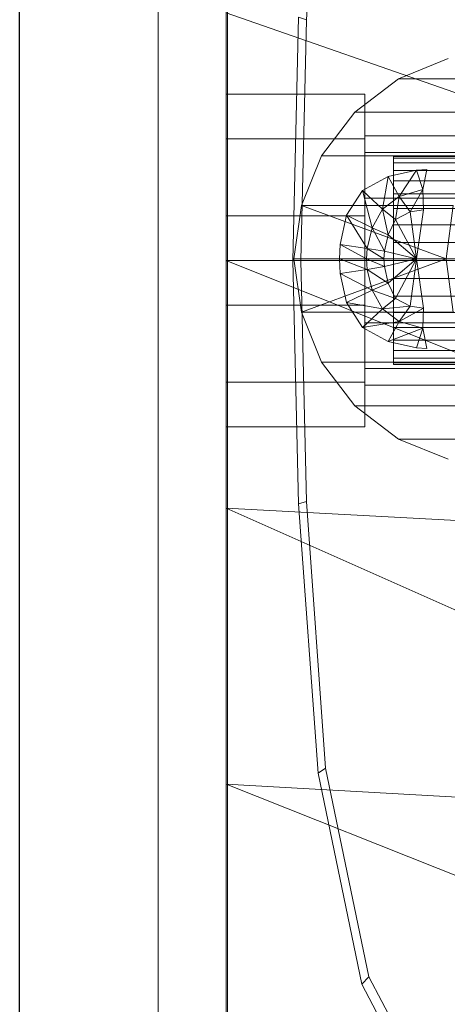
# Model space of a CAD drawing. Header units: metres. Extents: x 397.7 to 427.5, y 12.7 to 28.4.
# Tile 36 of 138: x 404.437 to 404.4987, y 27.183 to 27.325. Entities that reach past the tile are written whole.
import ezdxf

# ---------------------------------------------------------------- set-up
doc = ezdxf.new("R2010")
doc.units = ezdxf.units.M
for name, color, linetype, lineweight in [('02_MOBILIARIO', 7, 'Continuous', 18), ('A-DETL-____-MBND', 7, 'Continuous', 18), ('A-GENM-____-OTLN', 7, 'Continuous', 18), ('A-WALL-____-MCUT', 7, 'Continuous', 25), ('A-WALL-____-OTLN', 7, 'Continuous', 25)]:
    doc.layers.add(name, color=color, linetype=linetype, lineweight=lineweight)

# ---------------------------------------------------------------- blocks, each defined once
blk = doc.blocks.new('Family - Rentamans P3-156316-06_CLI_AIGUA_P3')
at = {"layer": 'A-DETL-____-MBND', "color": 253, "true_color": 0xaaaaaa}
for p, q in [((0, 0.36146), (0, 0.00406)), ((0.01159, 0.21751), (0.01437, 0.25599)), ((0, 0.2185), (0, 0.18276)), ((0, 0.2185), (0.10273, 0.18276)), ((0.00965, 0.18276), (0.01046, 0.21786)), ((0.01159, 0.21751), (0.01046, 0.21786)), ((0.01079, 0.18276), (0.01159, 0.21751)), ((0.03207, 0.21189), (0.02487, 0.20899)), ((0.02487, 0.20899), (0.01857, 0.20419)), ((0.02487, 0.20899), (0.04677, 0.20899)), ((0, 0.20033), (0, 0.20676)), ((0, 0.20676), (0.02, 0.20676)), ((0, 0.20676), (0.02, 0.20676)), ((0, 0.20676), (0, 0.20033)), ((0.02, 0.20033), (0.02, 0.20676)), ((0.02, 0.20676), (0.02, 0.20033)), ((0.01857, 0.20419), (0.01377, 0.19789)), ((0.01857, 0.20419), (0.04047, 0.20419)), ((0, 0.20033), (0, 0.18919)), ((0.02, 0.20033), (0, 0.20033)), ((0, 0.18919), (0, 0.20033)), ((0, 0.20033), (0.02, 0.20033)), ((0.02, 0.19835), (0.02, 0.20076)), ((0.02, 0.20076), (0.02, 0.19835)), ((0.1147, 0.20076), (0.02, 0.20076)), ((0.02, 0.20033), (0.02, 0.18919)), ((0.02, 0.18919), (0.02, 0.20033)), ((0.01377, 0.19789), (0.01087, 0.19069)), ((0.01377, 0.19789), (0.03567, 0.19789)), ((0.02, 0.19176), (0.02, 0.19835)), ((0.02, 0.19835), (0.02, 0.19176)), ((0.02, 0.19835), (0.1057, 0.19835)), ((0.1057, 0.19835), (0.02, 0.19835)), ((0.02416, 0.19776), (0.07393, 0.19776)), ((0.02416, 0.19753), (0.02416, 0.19776)), ((0.02416, 0.19776), (0.02416, 0.19753)), ((0.07398, 0.19753), (0.02416, 0.19753)), ((0.02416, 0.19753), (0.02416, 0.19685)), ((0.02416, 0.19753), (0.07388, 0.19753)), ((0.02416, 0.19685), (0.02416, 0.19753)), ((0.02416, 0.19685), (0.074, 0.19685)), ((0.02416, 0.19685), (0.02416, 0.19575)), ((0.02416, 0.19685), (0.0738, 0.19685)), ((0.02416, 0.19575), (0.02416, 0.19685)), ((0.01967, 0.19289), (0.02337, 0.19489)), ((0.01967, 0.19289), (0.02337, 0.19489)), ((0.02337, 0.19489), (0.02257, 0.19019)), ((0.02337, 0.19489), (0.02747, 0.19579)), ((0.02337, 0.19489), (0.02747, 0.19579)), ((0.02337, 0.19489), (0.02497, 0.19199)), ((0.02416, 0.19575), (0.07401, 0.19575)), ((0.02416, 0.19575), (0.07372, 0.19575)), ((0.02416, 0.19425), (0.02416, 0.19575)), ((0.02416, 0.19425), (0.02416, 0.19575)), ((0.02747, 0.19579), (0.02497, 0.19199)), ((0.02747, 0.19579), (0.02897, 0.19589)), ((0.02747, 0.19579), (0.02897, 0.19589)), ((0.02747, 0.19579), (0.02837, 0.19299)), ((0.02897, 0.19589), (0.02837, 0.19299)), ((0.02416, 0.19425), (0.07362, 0.19425)), ((0.02416, 0.1924), (0.02416, 0.19425)), ((0.02416, 0.1924), (0.02416, 0.19425)), ((0.02416, 0.19425), (0.07403, 0.19425)), ((0.01737, 0.18929), (0.01967, 0.19289)), ((0.01737, 0.18929), (0.01967, 0.19289)), ((0.01967, 0.19289), (0.02107, 0.18749)), ((0.01967, 0.19289), (0.02257, 0.19019)), ((0.02257, 0.19019), (0.02497, 0.19199)), ((0.02416, 0.1924), (0.07351, 0.1924)), ((0.02416, 0.19026), (0.02416, 0.1924)), ((0.02416, 0.19026), (0.02416, 0.1924)), ((0.02416, 0.1924), (0.07402, 0.1924)), ((0.02497, 0.19199), (0.02447, 0.18869)), ((0.02497, 0.19199), (0.02837, 0.19299)), ((0.02497, 0.19199), (0.02657, 0.18979)), ((0.02837, 0.19299), (0.02657, 0.18979)), ((0.02837, 0.19299), (0.02847, 0.19009)), ((0.01087, 0.19069), (0.00977, 0.18299)), ((0.01087, 0.19069), (0.03277, 0.19069)), ((0.01087, 0.19069), (0.03177, 0.18299)), ((0.02, 0.19176), (0.02, 0.18276)), ((0.02, 0.18276), (0.02, 0.19176)), ((0.09911, 0.19176), (0.02, 0.19176)), ((0.09911, 0.19176), (0.02, 0.19176)), ((0.03177, 0.18299), (0.03277, 0.19069)), ((0, 0.18919), (0.02, 0.18919)), ((0, 0.18919), (0, 0.17633)), ((0, 0.17633), (0, 0.18919)), ((0, 0.18919), (0.02, 0.18919)), ((0.01647, 0.18509), (0.01737, 0.18929)), ((0.01647, 0.18509), (0.01737, 0.18929)), ((0.02037, 0.18449), (0.01737, 0.18929)), ((0.01737, 0.18929), (0.02107, 0.18749)), ((0.02, 0.18919), (0.02, 0.17633)), ((0.02, 0.17633), (0.02, 0.18919)), ((0.02107, 0.18749), (0.02257, 0.19019)), ((0.02257, 0.19019), (0.02337, 0.18649)), ((0.02257, 0.19019), (0.02447, 0.18869)), ((0.02416, 0.19026), (0.0734, 0.19026)), ((0.02416, 0.18789), (0.02416, 0.19026)), ((0.02416, 0.18789), (0.02416, 0.19026)), ((0.02416, 0.19026), (0.07399, 0.19026)), ((0.02447, 0.18869), (0.02657, 0.18979)), ((0.02657, 0.18979), (0.02847, 0.19009)), ((0.02657, 0.18979), (0.02747, 0.18299)), ((0.02847, 0.19009), (0.02747, 0.18299)), ((0.02337, 0.18649), (0.02447, 0.18869)), ((0.02416, 0.18789), (0.07329, 0.18789)), ((0.02416, 0.18536), (0.02416, 0.18789)), ((0.02416, 0.18536), (0.02416, 0.18789)), ((0.02416, 0.18789), (0.07394, 0.18789)), ((0.02447, 0.18869), (0.02747, 0.18299)), ((0.02037, 0.18449), (0.02107, 0.18749)), ((0.02107, 0.18749), (0.02287, 0.18409)), ((0.02107, 0.18749), (0.02337, 0.18649)), ((0.02287, 0.18409), (0.02337, 0.18649)), ((0.02337, 0.18649), (0.02747, 0.18299)), ((0.01637, 0.18299), (0.01647, 0.18509)), ((0.01637, 0.18299), (0.01647, 0.18509)), ((0.02027, 0.18299), (0.01647, 0.18509)), ((0.01647, 0.18509), (0.02037, 0.18449)), ((0.02416, 0.18536), (0.07318, 0.18536)), ((0.02416, 0.18276), (0.02416, 0.18536)), ((0.07386, 0.18536), (0.02416, 0.18536)), ((0.02416, 0.18536), (0.02416, 0.18276)), ((0.02027, 0.18299), (0.02037, 0.18449)), ((0.02277, 0.18299), (0.02037, 0.18449)), ((0.02037, 0.18449), (0.02287, 0.18409)), ((0.02277, 0.18299), (0.02287, 0.18409)), ((0.02287, 0.18409), (0.02747, 0.18299)), ((0, 0.18276), (0, 0.14702)), ((0, 0.18276), (0.10273, 0.14157)), ((0.10273, 0.18276), (0, 0.18276)), ((0.01046, 0.14766), (0.00965, 0.18276)), ((0.01079, 0.18276), (0.00965, 0.18276)), ((0.00977, 0.18299), (0.03177, 0.18299)), ((0.00977, 0.18299), (0.01087, 0.17529)), ((0.01159, 0.14801), (0.01079, 0.18276)), ((0.01087, 0.17529), (0.03177, 0.18299)), ((0.02027, 0.18299), (0.01637, 0.18299)), ((0.02037, 0.18149), (0.01637, 0.18299)), ((0.01647, 0.18089), (0.01637, 0.18299)), ((0.01647, 0.18089), (0.01637, 0.18299)), ((0.02, 0.18276), (0.02, 0.17376)), ((0.02, 0.17376), (0.02, 0.18276)), ((0.0967, 0.18276), (0.02, 0.18276)), ((0.0967, 0.18276), (0.02, 0.18276)), ((0.02277, 0.18299), (0.02027, 0.18299)), ((0.02287, 0.18189), (0.02027, 0.18299)), ((0.02037, 0.18149), (0.02027, 0.18299)), ((0.02287, 0.18189), (0.02037, 0.18149)), ((0.02747, 0.18299), (0.02277, 0.18299)), ((0.02287, 0.18189), (0.02277, 0.18299)), ((0.02747, 0.18299), (0.02287, 0.18189)), ((0.02337, 0.17949), (0.02287, 0.18189)), ((0.02747, 0.18299), (0.02337, 0.17949)), ((0.02416, 0.18276), (0.07308, 0.18276)), ((0.02416, 0.18015), (0.02416, 0.18276)), ((0.07377, 0.18276), (0.02416, 0.18276)), ((0.02416, 0.18276), (0.02416, 0.18015)), ((0.02747, 0.18299), (0.02447, 0.17729)), ((0.02747, 0.18299), (0.02657, 0.17619)), ((0.02747, 0.18299), (0.02847, 0.17589)), ((0.03177, 0.18299), (0.03377, 0.18299)), ((0.03177, 0.18299), (0.03277, 0.17529)), ((0.02037, 0.18149), (0.01647, 0.18089)), ((0.02107, 0.17849), (0.01647, 0.18089)), ((0.01737, 0.17669), (0.01647, 0.18089)), ((0.01737, 0.17669), (0.01647, 0.18089)), ((0.02337, 0.17949), (0.02037, 0.18149)), ((0.02107, 0.17849), (0.02037, 0.18149)), ((0.02337, 0.17949), (0.02107, 0.17849)), ((0.02447, 0.17729), (0.02337, 0.17949)), ((0.02416, 0.18015), (0.07318, 0.18015)), ((0.02416, 0.17763), (0.02416, 0.18015)), ((0.02416, 0.18015), (0.07386, 0.18015)), ((0.02416, 0.18015), (0.02416, 0.17763)), ((0.02107, 0.17849), (0.01737, 0.17669)), ((0.02447, 0.17729), (0.02107, 0.17849)), ((0.02257, 0.17579), (0.02107, 0.17849)), ((0.02416, 0.17763), (0.07329, 0.17763)), ((0.02416, 0.17526), (0.02416, 0.17763)), ((0.02416, 0.17763), (0.07394, 0.17763)), ((0.02416, 0.17763), (0.02416, 0.17526)), ((0, 0.17633), (0.02, 0.17633)), ((0, 0.17633), (0, 0.16519)), ((0, 0.16519), (0, 0.17633)), ((0, 0.17633), (0.02, 0.17633)), ((0.02257, 0.17579), (0.01737, 0.17669)), ((0.01967, 0.17309), (0.01737, 0.17669)), ((0.01967, 0.17309), (0.01737, 0.17669)), ((0.02, 0.17633), (0.02, 0.16519)), ((0.02, 0.16519), (0.02, 0.17633)), ((0.02447, 0.17729), (0.02257, 0.17579)), ((0.02657, 0.17619), (0.02257, 0.17579)), ((0.02657, 0.17619), (0.02447, 0.17729)), ((0.02657, 0.17619), (0.02497, 0.17399)), ((0.02847, 0.17589), (0.02657, 0.17619)), ((0.01087, 0.17529), (0.03277, 0.17529)), ((0.01087, 0.17529), (0.01377, 0.16809)), ((0.02257, 0.17579), (0.01967, 0.17309)), ((0.02497, 0.17399), (0.02257, 0.17579)), ((0.02416, 0.17526), (0.0734, 0.17526)), ((0.02416, 0.17312), (0.02416, 0.17526)), ((0.02416, 0.17526), (0.07399, 0.17526)), ((0.02416, 0.17526), (0.02416, 0.17312)), ((0.02847, 0.17589), (0.02497, 0.17399)), ((0.02847, 0.17589), (0.02837, 0.17299)), ((0.02497, 0.17399), (0.01967, 0.17309)), ((0.02, 0.17376), (0.02, 0.16717)), ((0.02, 0.16717), (0.02, 0.17376)), ((0.09911, 0.17376), (0.02, 0.17376)), ((0.09911, 0.17376), (0.02, 0.17376)), ((0.02497, 0.17399), (0.02337, 0.17109)), ((0.02837, 0.17299), (0.02497, 0.17399)), ((0.02337, 0.17109), (0.01967, 0.17309)), ((0.02337, 0.17109), (0.01967, 0.17309)), ((0.02837, 0.17299), (0.02337, 0.17109)), ((0.02416, 0.17312), (0.07351, 0.17312)), ((0.02416, 0.17127), (0.02416, 0.17312)), ((0.02416, 0.17312), (0.07402, 0.17312)), ((0.02416, 0.17312), (0.02416, 0.17127)), ((0.02837, 0.17299), (0.02747, 0.17019)), ((0.02837, 0.17299), (0.02897, 0.17009)), ((0.02747, 0.17019), (0.02337, 0.17109)), ((0.02747, 0.17019), (0.02337, 0.17109)), ((0.02416, 0.17127), (0.07362, 0.17127)), ((0.02416, 0.16977), (0.02416, 0.17127)), ((0.02416, 0.17127), (0.07403, 0.17127)), ((0.02416, 0.17127), (0.02416, 0.16977)), ((0.07401, 0.16977), (0.02416, 0.16977)), ((0.02416, 0.16977), (0.02416, 0.16866)), ((0.02416, 0.16977), (0.07372, 0.16977)), ((0.02416, 0.16866), (0.02416, 0.16977)), ((0.02897, 0.17009), (0.02747, 0.17019)), ((0.02897, 0.17009), (0.02747, 0.17019)), ((0.01377, 0.16809), (0.03567, 0.16809)), ((0.01377, 0.16809), (0.01857, 0.16179)), ((0.02416, 0.16866), (0.074, 0.16866)), ((0.02416, 0.16866), (0.02416, 0.16799)), ((0.02416, 0.16866), (0.0738, 0.16866)), ((0.02416, 0.16799), (0.02416, 0.16866)), ((0.02416, 0.16799), (0.07398, 0.16799)), ((0.02416, 0.16799), (0.02416, 0.16776)), ((0.02416, 0.16799), (0.07388, 0.16799)), ((0.02416, 0.16776), (0.02416, 0.16799)), ((0.02416, 0.16776), (0.07393, 0.16776)), ((0.02, 0.16717), (0.02, 0.16476)), ((0.02, 0.16476), (0.02, 0.16717)), ((0.1057, 0.16717), (0.02, 0.16717)), ((0.1057, 0.16717), (0.02, 0.16717)), ((0, 0.16519), (0.02, 0.16519)), ((0, 0.16519), (0, 0.15876)), ((0, 0.15876), (0, 0.16519)), ((0, 0.16519), (0.02, 0.16519)), ((0.02, 0.16519), (0.02, 0.15876)), ((0.02, 0.15876), (0.02, 0.16519)), ((0.1147, 0.16476), (0.02, 0.16476)), ((0.01857, 0.16179), (0.04047, 0.16179)), ((0.01857, 0.16179), (0.02487, 0.15699)), ((0, 0.15876), (0.02, 0.15876)), ((0, 0.15876), (0.02, 0.15876)), ((0.04677, 0.15699), (0.02487, 0.15699)), ((0.02487, 0.15699), (0.03207, 0.15409)), ((0.01159, 0.14801), (0.01046, 0.14766)), ((0.01437, 0.10952), (0.01159, 0.14801)), ((0, 0.14702), (0, 0.10722)), ((0.10273, 0.14157), (0, 0.14702)), ((0, 0.14702), (0.10273, 0.10137)), ((0.01327, 0.10879), (0.01046, 0.14766)), ((0.01437, 0.10952), (0.01327, 0.10879)), ((0.02062, 0.07939), (0.01437, 0.10952)), ((0.01958, 0.07835), (0.01327, 0.10879)), ((0, 0.10722), (0, 0.06579)), ((0.10273, 0.10137), (0, 0.10722)), ((0, 0.10722), (0.10273, 0.06628)), ((0.02062, 0.07939), (0.01958, 0.07835)), ((0.03136, 0.05592), (0.01958, 0.07835)), ((0.03228, 0.05718), (0.02062, 0.07939))]:
    blk.add_line(p, q, dxfattribs=at)
blk = doc.blocks.new('Family - LONDR55-XX_ZZ-ARQ-CAA-M3D-Londres55-156494-06_CLI_AIGUA_P3')
at = {"layer": 'A-GENM-____-OTLN', "color": 253, "true_color": 0xaaaaaa}
for p, q in [((0.6, 0.03), (0, 0.03)), ((0.6, 0.03), (0, 0.03)), ((0.6, 0.01), (0, 0.01)), ((0, 0.01), (0.6, 0.01)), ((0, 0.01), (0.6, 0.01)), ((0, 0.01), (0.6, 0.01)), ((0, 0), (0.6, 0)), ((0.6, 0), (0, 0))]:
    blk.add_line(p, q, dxfattribs=at)
blk = doc.blocks.new('Family - Mirall P3-156495-06_CLI_AIGUA_P3')
blk.add_blockref('Family - LONDR55-XX_ZZ-ARQ-CAA-M3D-Londres55-156494-06_CLI_AIGUA_P3', (0, 0))
blk = doc.blocks.new('Family - Evans P3-156746-06_CLI_AIGUA_P3')
at = {"layer": 'A-WALL-____-MCUT', "color": 253, "true_color": 0xaaaaaa}
blk.add_line((0, 0), (4.54879, 0), dxfattribs=at)
at = {"layer": 'A-WALL-____-OTLN', "color": 253, "true_color": 0xaaaaaa}
blk.add_line((0, 0), (4.54879, 0), dxfattribs=at)
at = {"layer": 'A-WALL-____-OTLN', "color": 253, "lineweight": 18, "true_color": 0xaaaaaa}
blk.add_line((0, 0), (4.54879, 0), dxfattribs=at)
blk = doc.blocks.new('LONDR55-XX_ZZ-ARQ-CAA-M3D-Londres55_ifc-1-06_CLI_AIGUA_P3')
at = {"layer": '02_MOBILIARIO', "color": 253, "lineweight": 18, "true_color": 0xaaaaaa}
blk.add_blockref('Family - Rentamans P3-156316-06_CLI_AIGUA_P3', (404.46677, 27.10751), dxfattribs=at)
at = {"layer": 'A-GENM-____-OTLN', "color": 253, "lineweight": 18, "true_color": 0xaaaaaa, "rotation": 90}
blk.add_blockref('Family - Mirall P3-156495-06_CLI_AIGUA_P3', (404.46698, 26.99052), dxfattribs=at)
at = {"layer": 'A-WALL-____-OTLN', "color": 253, "lineweight": 18, "true_color": 0xaaaaaa, "rotation": 90}
blk.add_blockref('Family - Evans P3-156746-06_CLI_AIGUA_P3', (404.43698, 23.51946), dxfattribs=at)

msp = doc.modelspace()

# ---------------------------------------------------------------- block references
at = {"lineweight": 5}
msp.add_blockref('LONDR55-XX_ZZ-ARQ-CAA-M3D-Londres55_ifc-1-06_CLI_AIGUA_P3', (0, 0), dxfattribs=at)

doc.saveas('drawing.dxf')
